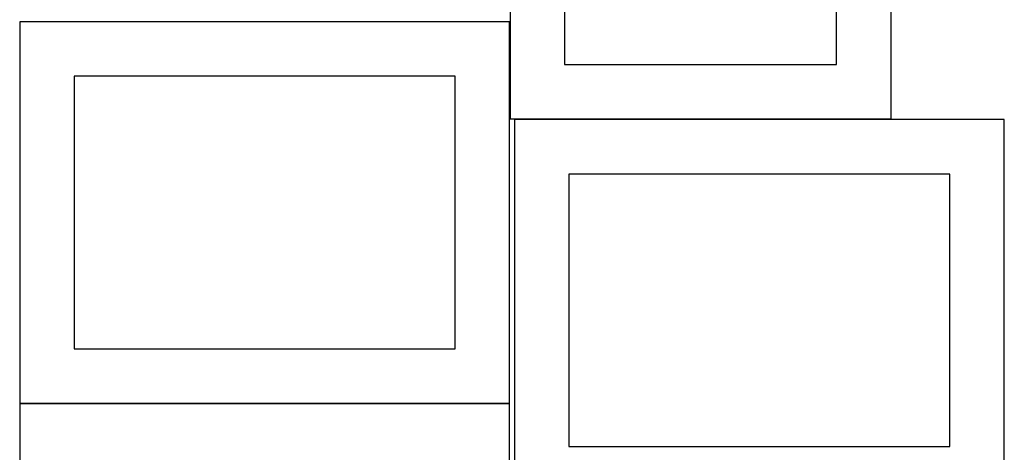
# Model space of a CAD drawing. Header units: millimetres. Extents: x 7 to 1243, y 7 to 2493.
# Tile 9 of 20: x 7 to 549, y 1883 to 2121. Entities that reach past the tile are written whole.
import ezdxf

# ---------------------------------------------------------------- set-up
doc = ezdxf.new("R2010")
doc.units = ezdxf.units.MM
doc.layers.add('COMMON', color=5, linetype='CONTINUOUS', true_color=0x0000ff)
doc.layers.add('CUT', color=7, linetype='CONTINUOUS', true_color=0x000000)

msp = doc.modelspace()

# ---------------------------------------------------------------- linework, layer by layer
at = {"layer": 'COMMON'}
msp.add_line((6.520933, 1910.109656), (276.520933, 1910.109656), dxfattribs=at)
at = {"layer": 'CUT'}
for p, q in [((276.87103, 2336.743472), (276.87103, 2066.743472)), ((486.87103, 2066.743472), (486.87103, 2336.743472)), ((306.87103, 2306.743472), (306.87103, 2096.743472)), ((456.87103, 2096.743472), (456.87103, 2306.743472)), ((276.520933, 2120.209657), (6.520933, 2120.209657)), ((6.520933, 2120.209657), (6.520933, 1910.209657)), ((276.520933, 1910.209657), (276.520933, 2120.209657)), ((306.87103, 2096.743472), (456.87103, 2096.743472)), ((246.520933, 2090.209657), (36.520933, 2090.209657)), ((36.520933, 2090.209657), (36.520933, 1940.209657)), ((246.520933, 1940.209657), (246.520933, 2090.209657)), ((276.87103, 2066.743472), (486.87103, 2066.743472)), ((549.321165, 2066.356874), (279.321165, 2066.356874)), ((279.321165, 2066.356874), (279.321165, 1856.356874)), ((549.321165, 1856.356874), (549.321165, 2066.356874)), ((519.321165, 2036.356874), (309.321165, 2036.356874)), ((309.321165, 2036.356874), (309.321165, 1886.356874)), ((519.321165, 1886.356874), (519.321165, 2036.356874)), ((36.520933, 1940.209657), (246.520933, 1940.209657)), ((6.520933, 1910.209657), (276.520933, 1910.209657)), ((276.520933, 1910.009656), (6.520933, 1910.009656)), ((6.520933, 1910.009656), (6.520933, 1700.009656)), ((276.520933, 1700.009656), (276.520933, 1910.009656)), ((309.321165, 1886.356874), (519.321165, 1886.356874))]:
    msp.add_line(p, q, dxfattribs=at)

doc.saveas('drawing.dxf')
